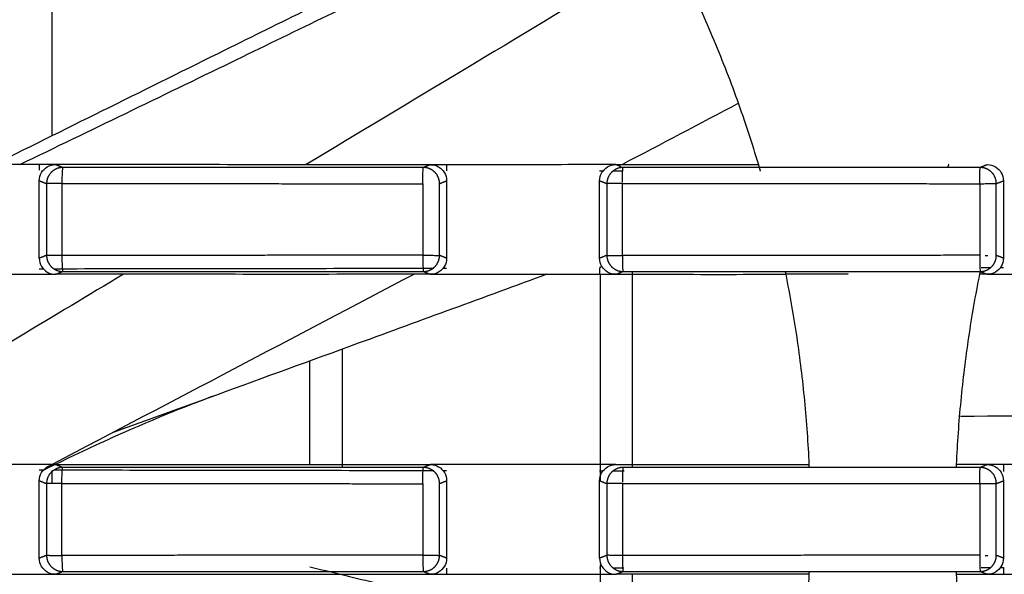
# Model space of a CAD drawing. Header units: millimetres. Extents: x 4946 to 6276, y -4769 to -3439.
# Tile 165 of 195: x 5868 to 5899, y -3627 to -3610. Entities that reach past the tile are written whole.
import ezdxf

# ---------------------------------------------------------------- set-up
doc = ezdxf.new("R2010")
doc.units = ezdxf.units.MM
doc.layers.add('ROXX_NEOmini_FIXTURE', color=7, linetype='Continuous', true_color=0x000000)

msp = doc.modelspace()

# ---------------------------------------------------------------- linework, layer by layer
at = {"layer": 'ROXX_NEOmini_FIXTURE', "color": 18, "lineweight": -3, "true_color": 0x000000}
for points, degree in [([(5869.338, -3608.289), (5869.338, -3611.087), (5869.338, -3613.884)], 2), ([(5887.037, -3608.875), (5883.764, -3610.843), (5880.491, -3612.81), (5877.218, -3614.777)], 3), ([(5888.931, -3608.877), (5889.24, -3609.51), (5889.824, -3610.793), (5890.593, -3612.763), (5891.032, -3614.102), (5891.234, -3614.777)], 3), ([(5890.622, -3612.872), (5889.422, -3613.505), (5888.222, -3614.139), (5887.021, -3614.772)], 3), ([(5868.954, -3614.777), (5868.442, -3614.777), (5867.417, -3614.778), (5865.879, -3614.777), (5864.855, -3614.778), (5864.342, -3614.778)], 3), ([(5868.954, -3615.275), (5868.954, -3615.18), (5869.003, -3615.015), (5869.19, -3614.827), (5869.358, -3614.777), (5869.456, -3614.777)], 3), ([(5869.456, -3614.777), (5869.288, -3614.777), (5869.121, -3614.777), (5868.954, -3614.777)], 3), ([(5868.954, -3614.777), (5868.954, -3614.864), (5868.954, -3614.951)], 2), ([(5881.077, -3614.778), (5879.786, -3614.778), (5877.202, -3614.778), (5873.329, -3614.777), (5870.747, -3614.777), (5869.456, -3614.777)], 3), ([(5869.678, -3614.865), (5869.567, -3614.821), (5869.456, -3614.777)], 2), ([(5869.678, -3614.865), (5869.667, -3614.873), (5869.655, -3615.133), (5869.655, -3615.365)], 3), ([(5880.857, -3614.865), (5877.13, -3614.865), (5873.404, -3614.865), (5869.678, -3614.865)], 3), ([(5880.833, -3615.369), (5880.833, -3615.138), (5880.848, -3614.873), (5880.857, -3614.865)], 3), ([(5881.077, -3614.778), (5880.967, -3614.822), (5880.857, -3614.865)], 2), ([(5881.077, -3614.778), (5881.172, -3614.778), (5881.336, -3614.824), (5881.529, -3615.017), (5881.576, -3615.182), (5881.576, -3615.277)], 3), ([(5881.576, -3614.778), (5881.41, -3614.778), (5881.243, -3614.778), (5881.077, -3614.778)], 3), ([(5886.316, -3614.777), (5885.789, -3614.777), (5884.736, -3614.778), (5883.156, -3614.777), (5882.103, -3614.778), (5881.576, -3614.778)], 3), ([(5881.576, -3614.778), (5881.576, -3614.873), (5881.576, -3614.968)], 2), ([(5886.316, -3615.276), (5886.316, -3615.18), (5886.365, -3615.015), (5886.552, -3614.827), (5886.719, -3614.777), (5886.817, -3614.777)], 3), ([(5886.817, -3614.777), (5886.65, -3614.777), (5886.483, -3614.777), (5886.316, -3614.777)], 3), ([(5886.817, -3614.777), (5887.308, -3614.777), (5888.289, -3614.777), (5889.761, -3614.777), (5890.743, -3614.777), (5891.234, -3614.777)], 3), ([(5886.973, -3614.839), (5886.895, -3614.808), (5886.817, -3614.777)], 2), ([(5887.022, -3615.322), (5887.023, -3615.098), (5887.032, -3614.873), (5887.04, -3614.865)], 3), ([(5898.109, -3614.865), (5894.419, -3614.865), (5890.729, -3614.865), (5887.04, -3614.865)], 3), ([(5898.092, -3615.367), (5898.092, -3615.135), (5898.103, -3614.873), (5898.109, -3614.865)], 3), ([(5898.329, -3614.777), (5898.219, -3614.821), (5898.109, -3614.865)], 2), ([(5898.329, -3614.777), (5898.424, -3614.777), (5898.588, -3614.824), (5898.781, -3615.017), (5898.828, -3615.181), (5898.828, -3615.277)], 3), ([(5886.442, -3614.975), (5886.4, -3614.975), (5886.358, -3614.975), (5886.316, -3614.975)], 3), ([(5887.04, -3614.975), (5886.934, -3614.975), (5886.828, -3614.975), (5886.722, -3614.975)], 3), ([(5868.954, -3615.275), (5869.067, -3615.32), (5869.18, -3615.365)], 2), ([(5868.954, -3617.679), (5868.954, -3616.477), (5868.954, -3615.275)], 2), ([(5869.18, -3615.365), (5869.18, -3616.477), (5869.18, -3617.589)], 2), ([(5869.655, -3615.365), (5869.655, -3616.477), (5869.655, -3617.59)], 2), ([(5880.833, -3615.369), (5880.833, -3616.477), (5880.833, -3617.585)], 2), ([(5881.356, -3615.365), (5881.466, -3615.321), (5881.576, -3615.277)], 2), ([(5881.356, -3617.59), (5881.356, -3616.477), (5881.356, -3615.365)], 2), ([(5881.576, -3615.277), (5881.576, -3616.477), (5881.576, -3617.678)], 2), ([(5886.316, -3617.679), (5886.316, -3616.477), (5886.316, -3615.276)], 2), ([(5886.316, -3615.276), (5886.428, -3615.32), (5886.54, -3615.365)], 2), ([(5886.54, -3615.365), (5886.54, -3616.477), (5886.54, -3617.589)], 2), ([(5887.022, -3617.59), (5887.022, -3616.477), (5887.022, -3615.365)], 2), ([(5898.092, -3615.367), (5898.092, -3616.477), (5898.092, -3617.588)], 2), ([(5898.607, -3615.365), (5898.718, -3615.321), (5898.828, -3615.277)], 2), ([(5898.607, -3617.59), (5898.607, -3616.477), (5898.607, -3615.365)], 2), ([(5898.828, -3615.277), (5898.828, -3616.477), (5898.828, -3617.678)], 2), ([(5869.18, -3617.589), (5869.067, -3617.634), (5868.954, -3617.679)], 2), ([(5869.655, -3617.59), (5869.655, -3617.821), (5869.666, -3618.081), (5869.677, -3618.089)], 3), ([(5880.833, -3617.585), (5880.833, -3617.656), (5880.834, -3617.729), (5880.836, -3617.797)], 3), ([(5881.576, -3617.678), (5881.466, -3617.634), (5881.356, -3617.59)], 2), ([(5886.54, -3617.589), (5886.428, -3617.634), (5886.316, -3617.679)], 2), ([(5887.022, -3617.59), (5887.022, -3617.821), (5887.03, -3618.081), (5887.038, -3618.089)], 3), ([(5898.092, -3617.588), (5898.092, -3617.659), (5898.093, -3617.732), (5898.094, -3617.801)], 3), ([(5898.262, -3617.59), (5898.29, -3617.59), (5898.32, -3617.59), (5898.349, -3617.59)], 3), ([(5898.828, -3617.678), (5898.718, -3617.634), (5898.607, -3617.59)], 2), ([(5868.954, -3617.679), (5868.954, -3617.776), (5869.004, -3617.941), (5869.191, -3618.128), (5869.358, -3618.177), (5869.456, -3618.177)], 3), ([(5880.836, -3617.797), (5880.841, -3617.954), (5880.85, -3618.084), (5880.856, -3618.089)], 3), ([(5881.576, -3617.678), (5881.576, -3617.773), (5881.529, -3617.938), (5881.336, -3618.13), (5881.172, -3618.177), (5881.077, -3618.177)], 3), ([(5886.817, -3618.177), (5886.72, -3618.177), (5886.552, -3618.128), (5886.366, -3617.941), (5886.316, -3617.776), (5886.316, -3617.679)], 3), ([(5898.094, -3617.801), (5898.098, -3617.956), (5898.104, -3618.084), (5898.109, -3618.089)], 3), ([(5864.342, -3618.177), (5864.855, -3618.177), (5865.879, -3618.177), (5867.417, -3618.178), (5868.442, -3618.177), (5868.954, -3618.177)], 3), ([(5871.562, -3618.176), (5869.4, -3619.474), (5867.238, -3620.773), (5865.076, -3622.071)], 3), ([(5868.954, -3618.003), (5868.994, -3618.003), (5869.035, -3618.003), (5869.075, -3618.003)], 3), ([(5868.954, -3618.177), (5869.121, -3618.177), (5869.288, -3618.177), (5869.456, -3618.177)], 3), ([(5880.578, -3618.168), (5876.844, -3620.135), (5873.108, -3622.099), (5869.371, -3624.061)], 3), ([(5869.456, -3618.177), (5869.566, -3618.133), (5869.677, -3618.089)], 2), ([(5881.077, -3618.177), (5879.785, -3618.177), (5877.203, -3618.178), (5873.329, -3618.177), (5870.747, -3618.177), (5869.456, -3618.177)], 3), ([(5869.677, -3618.089), (5873.403, -3618.089), (5877.129, -3618.089), (5880.856, -3618.089)], 3), ([(5880.856, -3618.089), (5880.967, -3618.133), (5881.077, -3618.177)], 2), ([(5881.077, -3618.177), (5881.243, -3618.177), (5881.41, -3618.177), (5881.576, -3618.177)], 3), ([(5881.478, -3617.987), (5881.511, -3617.987), (5881.544, -3617.987), (5881.576, -3617.987)], 3), ([(5881.576, -3618.177), (5882.103, -3618.177), (5883.156, -3618.177), (5884.736, -3618.177), (5885.789, -3618.177), (5886.316, -3618.177)], 3), ([(5886.316, -3617.98), (5886.316, -3618.079), (5886.316, -3618.177)], 2), ([(5886.316, -3618.177), (5886.483, -3618.177), (5886.65, -3618.177), (5886.817, -3618.177)], 3), ([(5886.338, -3617.98), (5886.338, -3617.957), (5886.338, -3617.935)], 2), ([(5886.338, -3624.576), (5886.338, -3621.376), (5886.338, -3618.177)], 2), ([(5886.817, -3618.177), (5886.927, -3618.133), (5887.038, -3618.089)], 2), ([(5886.817, -3618.177), (5887.402, -3618.177), (5888.571, -3618.177), (5890.326, -3618.178), (5891.496, -3618.177), (5892.081, -3618.177)], 3), ([(5887.038, -3618.089), (5890.728, -3618.089), (5894.418, -3618.089), (5898.109, -3618.089)], 3), ([(5887.338, -3624.155), (5887.338, -3621.122), (5887.338, -3618.089)], 2), ([(5894.02, -3618.177), (5893.374, -3618.177), (5892.727, -3618.177), (5892.081, -3618.177)], 3), ([(5892.081, -3618.177), (5892.211, -3618.825), (5892.439, -3620.128), (5892.679, -3622.097), (5892.772, -3623.417), (5892.801, -3624.078)], 3), ([(5897.376, -3624.077), (5897.405, -3623.417), (5897.498, -3622.098), (5897.738, -3620.128), (5897.966, -3618.825), (5898.096, -3618.177)], 3), ([(5898.329, -3618.177), (5898.251, -3618.177), (5898.174, -3618.177), (5898.096, -3618.177)], 3), ([(5898.109, -3618.089), (5898.219, -3618.133), (5898.329, -3618.177)], 2), ([(5898.139, -3617.967), (5898.289, -3617.967), (5898.439, -3617.967)], 2), ([(5898.329, -3618.177), (5898.495, -3618.177), (5898.662, -3618.177), (5898.828, -3618.177)], 3), ([(5898.736, -3617.967), (5898.782, -3617.967), (5898.828, -3617.967)], 2), ([(5898.828, -3618.177), (5899.365, -3618.177), (5900.438, -3618.177), (5902.049, -3618.178), (5903.122, -3618.177), (5903.659, -3618.177)], 3), ([(5878.338, -3620.499), (5878.338, -3622.332), (5878.338, -3624.165)], 2), ([(5877.338, -3624.078), (5877.338, -3622.471), (5877.338, -3620.864)], 2), ([(5874.441, -3621.92), (5873.374, -3622.308), (5872.307, -3622.696), (5871.24, -3623.084)], 3), ([(5868.954, -3624.077), (5868.442, -3624.077), (5867.417, -3624.078), (5865.879, -3624.077), (5864.855, -3624.078), (5864.342, -3624.078)], 3), ([(5868.954, -3624.575), (5868.954, -3624.48), (5869.003, -3624.315), (5869.19, -3624.127), (5869.358, -3624.077), (5869.456, -3624.077)], 3), ([(5869.456, -3624.077), (5869.288, -3624.077), (5869.121, -3624.077), (5868.954, -3624.077)], 3), ([(5869.103, -3624.251), (5869.053, -3624.251), (5869.004, -3624.251), (5868.954, -3624.251)], 3), ([(5869.338, -3624.078), (5869.338, -3624.102), (5869.338, -3624.126)], 2), ([(5869.338, -3624.256), (5869.338, -3624.461), (5869.338, -3624.665)], 2), ([(5869.456, -3624.077), (5870.747, -3624.077), (5873.329, -3624.077), (5877.202, -3624.078), (5879.786, -3624.078), (5881.077, -3624.078)], 3), ([(5869.678, -3624.165), (5869.567, -3624.121), (5869.456, -3624.077)], 2), ([(5869.655, -3624.665), (5869.655, -3624.433), (5869.667, -3624.173), (5869.678, -3624.165)], 3), ([(5880.857, -3624.165), (5877.13, -3624.165), (5873.404, -3624.165), (5869.678, -3624.165)], 3), ([(5880.833, -3624.669), (5880.833, -3624.438), (5880.848, -3624.173), (5880.857, -3624.165)], 3), ([(5881.077, -3624.078), (5880.967, -3624.122), (5880.857, -3624.165)], 2), ([(5881.077, -3624.078), (5881.172, -3624.078), (5881.336, -3624.124), (5881.529, -3624.317), (5881.576, -3624.482), (5881.576, -3624.577)], 3), ([(5881.576, -3624.078), (5881.41, -3624.078), (5881.243, -3624.078), (5881.077, -3624.078)], 3), ([(5881.576, -3624.268), (5881.542, -3624.268), (5881.509, -3624.268), (5881.475, -3624.268)], 3), ([(5886.316, -3624.077), (5885.789, -3624.077), (5884.736, -3624.078), (5883.156, -3624.077), (5882.103, -3624.078), (5881.576, -3624.078)], 3), ([(5886.316, -3624.576), (5886.316, -3624.48), (5886.365, -3624.315), (5886.552, -3624.127), (5886.719, -3624.077), (5886.817, -3624.077)], 3), ([(5886.817, -3624.077), (5886.65, -3624.077), (5886.483, -3624.077), (5886.316, -3624.077)], 3), ([(5886.43, -3624.275), (5886.392, -3624.275), (5886.354, -3624.275), (5886.316, -3624.275)], 3), ([(5887.076, -3624.275), (5886.961, -3624.275), (5886.846, -3624.275), (5886.731, -3624.275)], 3), ([(5886.817, -3624.077), (5887.482, -3624.077), (5888.811, -3624.077), (5890.806, -3624.078), (5892.136, -3624.077), (5892.801, -3624.078)], 3), ([(5887.04, -3624.165), (5887.032, -3624.173), (5887.023, -3624.398), (5887.022, -3624.622)], 3), ([(5898.109, -3624.165), (5894.419, -3624.165), (5890.729, -3624.165), (5887.04, -3624.165)], 3), ([(5898.329, -3624.077), (5898.011, -3624.077), (5897.694, -3624.077), (5897.376, -3624.077)], 3), ([(5898.092, -3624.667), (5898.092, -3624.435), (5898.103, -3624.173), (5898.109, -3624.165)], 3), ([(5898.329, -3624.077), (5898.219, -3624.121), (5898.109, -3624.165)], 2), ([(5898.329, -3624.077), (5898.424, -3624.077), (5898.588, -3624.124), (5898.781, -3624.317), (5898.828, -3624.481), (5898.828, -3624.577)], 3), ([(5898.828, -3624.077), (5898.662, -3624.077), (5898.495, -3624.077), (5898.329, -3624.077)], 3), ([(5898.828, -3624.077), (5898.828, -3624.183), (5898.828, -3624.288)], 2), ([(5903.659, -3624.077), (5903.122, -3624.077), (5902.049, -3624.078), (5900.438, -3624.077), (5899.365, -3624.077), (5898.828, -3624.077)], 3), ([(5868.954, -3626.979), (5868.954, -3625.777), (5868.954, -3624.575)], 2), ([(5868.954, -3624.575), (5869.067, -3624.62), (5869.18, -3624.665)], 2), ([(5881.356, -3624.665), (5881.466, -3624.621), (5881.576, -3624.577)], 2), ([(5881.576, -3624.577), (5881.576, -3625.777), (5881.576, -3626.978)], 2), ([(5886.316, -3624.576), (5886.428, -3624.62), (5886.54, -3624.665)], 2), ([(5886.316, -3626.979), (5886.316, -3625.777), (5886.316, -3624.576)], 2), ([(5898.607, -3624.665), (5898.718, -3624.621), (5898.828, -3624.577)], 2), ([(5898.828, -3624.577), (5898.828, -3625.777), (5898.828, -3626.978)], 2), ([(5869.18, -3624.665), (5869.18, -3625.777), (5869.18, -3626.889)], 2), ([(5869.655, -3626.89), (5869.655, -3625.777), (5869.655, -3624.665)], 2), ([(5880.833, -3624.669), (5880.833, -3625.777), (5880.833, -3626.885)], 2), ([(5881.356, -3626.89), (5881.356, -3625.777), (5881.356, -3624.665)], 2), ([(5886.54, -3624.665), (5886.54, -3625.777), (5886.54, -3626.889)], 2), ([(5887.022, -3624.665), (5887.022, -3625.777), (5887.022, -3626.89)], 2), ([(5898.092, -3624.667), (5898.092, -3625.777), (5898.092, -3626.888)], 2), ([(5898.607, -3626.89), (5898.607, -3625.777), (5898.607, -3624.665)], 2), ([(5869.18, -3626.889), (5869.067, -3626.934), (5868.954, -3626.979)], 2), ([(5869.456, -3627.477), (5869.358, -3627.477), (5869.191, -3627.428), (5869.004, -3627.241), (5868.954, -3627.076), (5868.954, -3626.979)], 3), ([(5869.655, -3626.89), (5869.655, -3627.121), (5869.666, -3627.381), (5869.677, -3627.389)], 3), ([(5880.833, -3626.885), (5880.833, -3626.956), (5880.834, -3627.029), (5880.836, -3627.097)], 3), ([(5881.576, -3626.978), (5881.576, -3627.073), (5881.529, -3627.238), (5881.336, -3627.43), (5881.172, -3627.477), (5881.077, -3627.477)], 3), ([(5881.576, -3626.978), (5881.466, -3626.934), (5881.356, -3626.89)], 2), ([(5886.54, -3626.889), (5886.428, -3626.934), (5886.316, -3626.979)], 2), ([(5886.316, -3626.979), (5886.316, -3627.076), (5886.366, -3627.241), (5886.552, -3627.428), (5886.72, -3627.477), (5886.817, -3627.477)], 3), ([(5887.022, -3626.89), (5887.022, -3627.121), (5887.03, -3627.381), (5887.038, -3627.389)], 3), ([(5898.092, -3626.888), (5898.092, -3626.959), (5898.093, -3627.032), (5898.094, -3627.101)], 3), ([(5898.262, -3626.89), (5898.29, -3626.89), (5898.32, -3626.89), (5898.349, -3626.89)], 3), ([(5898.828, -3626.978), (5898.718, -3626.934), (5898.607, -3626.89)], 2), ([(5880.836, -3627.097), (5880.841, -3627.254), (5880.85, -3627.384), (5880.856, -3627.389)], 3), ([(5881.576, -3627.287), (5881.576, -3627.382), (5881.576, -3627.477)], 2), ([(5886.316, -3627.28), (5886.327, -3627.28), (5886.339, -3627.28), (5886.351, -3627.28)], 3), ([(5886.338, -3629.436), (5886.338, -3628.308), (5886.338, -3627.179)], 2), ([(5886.728, -3627.28), (5886.84, -3627.279), (5886.952, -3627.279), (5887.064, -3627.279)], 3), ([(5898.094, -3627.101), (5898.098, -3627.256), (5898.104, -3627.384), (5898.109, -3627.389)], 3), ([(5898.136, -3627.267), (5898.285, -3627.267), (5898.435, -3627.267)], 2), ([(5898.745, -3627.267), (5898.787, -3627.267), (5898.828, -3627.267)], 2), ([(5898.828, -3627.267), (5898.828, -3627.372), (5898.828, -3627.477)], 2), ([(5864.342, -3627.477), (5864.855, -3627.477), (5865.879, -3627.477), (5867.417, -3627.478), (5868.442, -3627.477), (5868.954, -3627.477)], 3), ([(5868.954, -3627.477), (5869.121, -3627.477), (5869.288, -3627.477), (5869.456, -3627.477)], 3), ([(5869.456, -3627.477), (5869.566, -3627.433), (5869.677, -3627.389)], 2), ([(5869.456, -3627.477), (5870.747, -3627.477), (5873.329, -3627.477), (5877.203, -3627.478), (5879.785, -3627.477), (5881.077, -3627.477)], 3), ([(5869.677, -3627.389), (5873.403, -3627.389), (5877.129, -3627.389), (5880.856, -3627.389)], 3), ([(5880.856, -3627.389), (5880.967, -3627.433), (5881.077, -3627.477)], 2), ([(5881.077, -3627.477), (5881.243, -3627.477), (5881.41, -3627.477), (5881.576, -3627.477)], 3), ([(5881.576, -3627.477), (5882.103, -3627.477), (5883.156, -3627.477), (5884.736, -3627.478), (5885.789, -3627.477), (5886.316, -3627.477)], 3), ([(5886.316, -3627.477), (5886.483, -3627.477), (5886.65, -3627.477), (5886.817, -3627.477)], 3), ([(5886.817, -3627.477), (5886.927, -3627.433), (5887.038, -3627.389)], 2), ([(5892.801, -3627.477), (5892.136, -3627.477), (5890.806, -3627.478), (5888.811, -3627.477), (5887.482, -3627.477), (5886.817, -3627.477)], 3), ([(5887.038, -3627.389), (5890.728, -3627.389), (5894.418, -3627.389), (5898.109, -3627.389)], 3), ([(5887.338, -3629.682), (5887.338, -3628.58), (5887.338, -3627.477)], 2), ([(5892.801, -3627.477), (5892.772, -3628.138), (5892.679, -3629.457), (5892.439, -3631.426), (5892.211, -3632.729), (5892.081, -3633.378)], 3), ([(5898.096, -3633.377), (5897.966, -3632.729), (5897.738, -3631.426), (5897.498, -3629.457), (5897.405, -3628.138), (5897.376, -3627.477)], 3), ([(5897.376, -3627.477), (5897.694, -3627.477), (5898.011, -3627.477), (5898.329, -3627.477)], 3), ([(5898.109, -3627.389), (5898.219, -3627.433), (5898.329, -3627.477)], 2), ([(5898.329, -3627.477), (5898.495, -3627.477), (5898.662, -3627.477), (5898.828, -3627.477)], 3), ([(5898.828, -3627.477), (5899.365, -3627.477), (5900.438, -3627.477), (5902.049, -3627.478), (5903.122, -3627.477), (5903.659, -3627.477)], 3)]:
    msp.add_open_spline(points, degree=degree, dxfattribs=at)
for points, knots in [([(5867.565, -3614.766), (5869.948, -3613.581), (5874.039, -3611.551), (5878.135, -3609.529), (5879.845, -3608.687)], [-22.058431, -22.058431, -22.058431, -22.058431, -14.07394, -8.355539, -8.355539, -8.355539, -8.355539]), ([(5868.355, -3614.771), (5870.54, -3613.716), (5874.594, -3611.753), (5878.643, -3609.782), (5880.512, -3608.871)], [-21.375623, -21.375623, -21.375623, -21.375623, -14.098968, -7.862638, -7.862638, -7.862638, -7.862638]), ([(5898.828, -3617.678), (5898.828, -3617.773), (5898.781, -3617.938), (5898.588, -3618.131), (5898.424, -3618.177), (5898.329, -3618.177)], [0, 0, 0, 0, 0.2684349, 0.5368699, 0.8052916, 0.8052916, 0.8052916, 0.8052916]), ([(5869.422, -3618.003), (5870.668, -3618.001), (5873.316, -3617.998), (5877.235, -3617.992), (5879.908, -3617.989), (5881.178, -3617.988)], [0.468102, 0.468102, 0.468102, 0.468102, 4.207402, 8.414805, 12.223765, 12.223765, 12.223765, 12.223765]), ([(5884.68, -3618.176), (5882.733, -3618.891), (5879.321, -3620.141), (5875.907, -3621.386), (5874.441, -3621.92)], [-20.217877, -20.217877, -20.217877, -20.217877, -13.995458, -9.315441, -9.315441, -9.315441, -9.315441]), ([(5874.441, -3621.92), (5873.414, -3622.293), (5872.323, -3622.745), (5871.204, -3623.25), (5870.516, -3623.56), (5869.81, -3623.894), (5869.092, -3624.247)], [0.103461, 0.103461, 0.103461, 0.103461, 4.764393, 4.764393, 4.764393, 7.631365, 7.631365, 7.631365, 7.631365]), ([(5897.496, -3622.574), (5901.981, -3622.55), (5908.025, -3622.53), (5914.069, -3622.527), (5915.629, -3622.527)], [0.52636, 0.52636, 0.52636, 0.52636, 13.97939, 18.659407, 18.659407, 18.659407, 18.659407]), ([(5881.174, -3624.267), (5879.905, -3624.266), (5877.234, -3624.264), (5873.313, -3624.256), (5870.66, -3624.253), (5869.411, -3624.251)], [0.402011, 0.402011, 0.402011, 0.402011, 4.207398, 8.414796, 12.1655, 12.1655, 12.1655, 12.1655]), ([(5898.828, -3626.978), (5898.828, -3627.073), (5898.781, -3627.238), (5898.588, -3627.431), (5898.424, -3627.477), (5898.329, -3627.477)], [0, 0, 0, 0, 0.2684356, 0.5368713, 0.8052937, 0.8052937, 0.8052937, 0.8052937]), ([(5877.34, -3627.245), (5877.996, -3627.404), (5883.048, -3628.633), (5888.096, -3629.873), (5892.489, -3630.954)], [12.07284, 12.07284, 12.07284, 12.07284, 14.098923, 27.670031, 27.670031, 27.670031, 27.670031]), ([(5897.695, -3630.796), (5902.068, -3629.944), (5907.76, -3628.836), (5913.452, -3627.73), (5914.77, -3627.474)], [-27.527564, -27.527564, -27.527564, -27.527564, -14.043618, -9.979626, -9.979626, -9.979626, -9.979626])]:
    msp.add_open_spline(points, degree=3, knots=knots, dxfattribs=at)
for points, weights in [([(5869.678, -3614.865), (5869.472, -3614.866), (5869.326, -3615.013)], [1, 0.924084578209, 1]), ([(5881.209, -3615.012), (5881.063, -3614.866), (5880.857, -3614.865)], [1, 0.924027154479, 1]), ([(5887.04, -3614.865), (5886.833, -3614.865), (5886.687, -3615.012)], [1, 0.923472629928, 1]), ([(5891.226, -3614.752), (5891.26, -3614.865), (5891.293, -3614.979)], [0.999738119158, 0.999864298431, 1]), ([(5897.132, -3614.761), (5897.115, -3614.812), (5897.099, -3614.863)], [0.989706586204, 0.989760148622, 0.989814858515]), ([(5898.461, -3615.012), (5898.315, -3614.866), (5898.109, -3614.865)], [1, 0.924067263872, 1]), ([(5869.326, -3615.013), (5869.18, -3615.159), (5869.18, -3615.365)], [1, 0.924322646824, 1]), ([(5881.356, -3615.365), (5881.355, -3615.158), (5881.209, -3615.012)], [1, 0.923960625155, 1]), ([(5886.687, -3615.012), (5886.541, -3615.159), (5886.54, -3615.365)], [1, 0.924282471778, 1]), ([(5898.607, -3615.365), (5898.607, -3615.158), (5898.461, -3615.012)], [1, 0.92398054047, 1]), ([(5869.655, -3615.365), (5869.218, -3615.365), (5869.18, -3615.365)], [1, 0.752611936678, 1]), ([(5869.655, -3615.365), (5875.243, -3615.365), (5880.833, -3615.369)], [1, 0.999992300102, 1]), ([(5887.022, -3615.365), (5886.579, -3615.365), (5886.54, -3615.365)], [1, 0.748624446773, 1]), ([(5887.022, -3615.365), (5892.556, -3615.365), (5898.092, -3615.367)], [1, 0.999992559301, 1]), ([(5898.092, -3615.367), (5898.566, -3615.365), (5898.607, -3615.365)], [1, 0.72543297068, 1]), ([(5869.655, -3617.59), (5869.218, -3617.59), (5869.18, -3617.589)], [1, 0.752597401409, 1]), ([(5869.18, -3617.589), (5869.18, -3617.796), (5869.326, -3617.942)], [1, 0.924100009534, 1]), ([(5880.833, -3617.585), (5875.243, -3617.59), (5869.655, -3617.59)], [1, 0.999992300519, 1]), ([(5880.833, -3617.585), (5881.314, -3617.59), (5881.356, -3617.59)], [1, 0.719848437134, 1]), ([(5881.209, -3617.943), (5881.355, -3617.796), (5881.356, -3617.59)], [1, 0.924042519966, 1]), ([(5886.54, -3617.589), (5886.541, -3617.796), (5886.687, -3617.942)], [1, 0.924080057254, 1]), ([(5886.54, -3617.589), (5886.579, -3617.59), (5887.022, -3617.59)], [1, 0.748611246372, 1]), ([(5898.092, -3617.588), (5892.556, -3617.59), (5887.022, -3617.59)], [1, 0.999992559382, 1]), ([(5898.461, -3617.943), (5898.607, -3617.796), (5898.607, -3617.59)], [1, 0.924082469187, 1]), ([(5869.326, -3617.942), (5869.471, -3618.088), (5869.677, -3618.089)], [1, 0.924307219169, 1]), ([(5880.856, -3618.089), (5881.063, -3618.089), (5881.209, -3617.943)], [1, 0.923713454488, 1]), ([(5886.687, -3617.942), (5886.832, -3618.089), (5887.038, -3618.089)], [1, 0.924267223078, 1]), ([(5892.063, -3618.089), (5892.072, -3618.133), (5892.081, -3618.177)], [0.999876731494, 0.999830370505, 0.999785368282]), ([(5894.014, -3618.177), (5894.012, -3618.169), (5894.01, -3618.161)], [0.994509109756, 0.99449514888, 0.994481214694]), ([(5898.096, -3618.177), (5898.108, -3618.118), (5898.12, -3618.059)], [0.999777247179, 0.999837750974, 0.999900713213]), ([(5898.109, -3618.089), (5898.315, -3618.089), (5898.461, -3617.943)], [1, 0.923965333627, 1]), ([(5869.326, -3624.313), (5869.18, -3624.459), (5869.18, -3624.665)], [1, 0.924322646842, 1]), ([(5869.678, -3624.165), (5869.472, -3624.166), (5869.326, -3624.313)], [1, 0.924084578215, 1]), ([(5881.209, -3624.312), (5881.063, -3624.166), (5880.857, -3624.165)], [1, 0.924027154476, 1]), ([(5881.356, -3624.665), (5881.355, -3624.458), (5881.209, -3624.312)], [1, 0.923960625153, 1]), ([(5886.687, -3624.312), (5886.541, -3624.459), (5886.54, -3624.665)], [1, 0.924282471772, 1]), ([(5887.04, -3624.165), (5886.833, -3624.165), (5886.687, -3624.312)], [1, 0.923472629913, 1]), ([(5892.8, -3624.058), (5892.802, -3624.111), (5892.805, -3624.165)], [0.999768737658, 0.999822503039, 0.999878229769]), ([(5897.372, -3624.165), (5897.374, -3624.112), (5897.377, -3624.058)], [0.999871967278, 0.999816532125, 0.999763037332]), ([(5898.461, -3624.312), (5898.315, -3624.166), (5898.109, -3624.165)], [1, 0.924067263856, 1]), ([(5898.607, -3624.665), (5898.607, -3624.458), (5898.461, -3624.312)], [1, 0.923980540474, 1]), ([(5869.655, -3624.665), (5869.218, -3624.665), (5869.18, -3624.665)], [1, 0.752611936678, 1]), ([(5869.655, -3624.665), (5875.243, -3624.665), (5880.833, -3624.669)], [1, 0.999992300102, 1]), ([(5887.022, -3624.665), (5886.579, -3624.665), (5886.54, -3624.665)], [1, 0.748624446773, 1]), ([(5887.022, -3624.665), (5892.556, -3624.665), (5898.092, -3624.667)], [1, 0.999992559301, 1]), ([(5898.092, -3624.667), (5898.566, -3624.665), (5898.607, -3624.665)], [1, 0.72543297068, 1]), ([(5869.18, -3626.889), (5869.218, -3626.89), (5869.655, -3626.89)], [1, 0.752597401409, 1]), ([(5869.18, -3626.889), (5869.18, -3627.096), (5869.326, -3627.242)], [1, 0.924100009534, 1]), ([(5880.833, -3626.885), (5875.243, -3626.89), (5869.655, -3626.89)], [1, 0.999992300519, 1]), ([(5880.833, -3626.885), (5881.314, -3626.89), (5881.356, -3626.89)], [1, 0.719848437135, 1]), ([(5881.209, -3627.243), (5881.355, -3627.096), (5881.356, -3626.89)], [1, 0.924042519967, 1]), ([(5887.022, -3626.89), (5886.579, -3626.89), (5886.54, -3626.889)], [1, 0.748611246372, 1]), ([(5886.54, -3626.889), (5886.541, -3627.096), (5886.687, -3627.242)], [1, 0.924080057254, 1]), ([(5898.092, -3626.888), (5892.556, -3626.89), (5887.022, -3626.89)], [1, 0.999992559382, 1]), ([(5898.461, -3627.243), (5898.607, -3627.096), (5898.607, -3626.89)], [1, 0.924082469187, 1]), ([(5869.326, -3627.242), (5869.471, -3627.388), (5869.677, -3627.389)], [1, 0.92430721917, 1]), ([(5880.856, -3627.389), (5881.063, -3627.389), (5881.209, -3627.243)], [1, 0.92371345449, 1]), ([(5886.687, -3627.242), (5886.832, -3627.389), (5887.038, -3627.389)], [1, 0.924267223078, 1]), ([(5898.109, -3627.389), (5898.315, -3627.389), (5898.461, -3627.243)], [1, 0.923965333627, 1]), ([(5892.805, -3627.389), (5892.803, -3627.433), (5892.801, -3627.477)], [0.999878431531, 0.999832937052, 0.999788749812]), ([(5897.376, -3627.477), (5897.374, -3627.433), (5897.372, -3627.389)], [0.99978179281, 0.999825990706, 0.99987149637])]:
    msp.add_rational_spline(points, weights, degree=2, dxfattribs=at)

doc.saveas('drawing.dxf')
